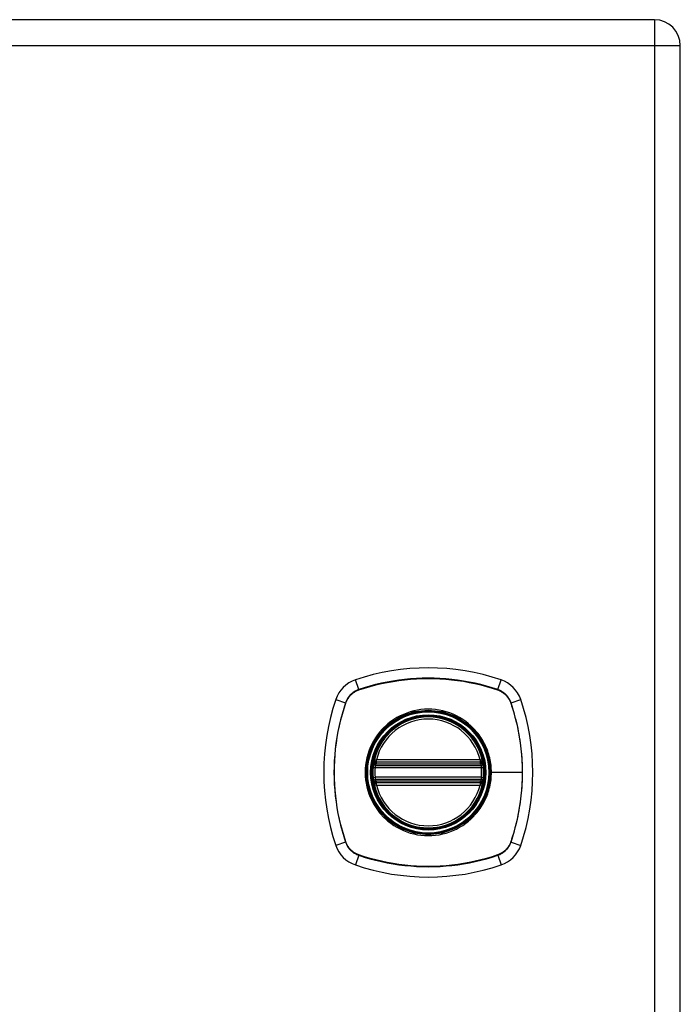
# Model space of a CAD drawing. Header units: inches. Extents: x 2.3 to 72.2, y 3.3 to 39.4.
# Tile 71 of 76: x 28.3 to 32.1, y 21.8 to 27.4. Entities that reach past the tile are written whole.
import ezdxf

# ---------------------------------------------------------------- set-up
doc = ezdxf.new("R2010")
doc.units = ezdxf.units.IN
doc.header["$MEASUREMENT"] = 0
doc.layers.add('Visible Edges(ANSI)', color=7, linetype='Continuous', lineweight=25)
doc.layers.add('Visible Tangent Edges(ANSI)', color=7, linetype='Continuous', lineweight=25)

msp = doc.modelspace()

# ---------------------------------------------------------------- linework, layer by layer
at = {"layer": 'Visible Edges(ANSI)'}
for p, q in [((31.9148, 27.3681), (20.2888, 27.3681)), ((32.0608, 7.7111), (32.0608, 27.2221)), ((30.34, 23.1575), (30.9336, 23.1575)), ((30.3441, 23.1773), (30.9295, 23.1773)), ((30.9336, 23.0787), (30.34, 23.0787)), ((30.9295, 23.0589), (30.3441, 23.0589))]:
    msp.add_line(p, q, dxfattribs=at)
at = {"layer": 'Visible Edges(ANSI)', "flags": 128}
for points in [[(30.3284, 23.1713), (30.3284, 23.1713), (30.3284, 23.1711), (30.3283, 23.1708), (30.3282, 23.1705), (30.3282, 23.17), (30.3281, 23.1694), (30.328, 23.1688), (30.3278, 23.168), (30.3277, 23.1672), (30.3276, 23.1662), (30.3274, 23.1652), (30.3272, 23.1641), (30.3271, 23.1629), (30.3269, 23.1617), (30.3267, 23.1604), (30.3265, 23.159), (30.3263, 23.1576), (30.3262, 23.1561), (30.326, 23.1546), (30.3258, 23.1531), (30.3256, 23.1515), (30.3255, 23.15), (30.3253, 23.1484), (30.3252, 23.1468)], [(30.9485, 23.1468), (30.9484, 23.1484), (30.9482, 23.15), (30.948, 23.1515), (30.9479, 23.1531), (30.9477, 23.1546), (30.9475, 23.1561), (30.9473, 23.1576), (30.9471, 23.159), (30.947, 23.1604), (30.9468, 23.1617), (30.9466, 23.1629), (30.9464, 23.1641), (30.9463, 23.1652), (30.9461, 23.1662), (30.946, 23.1672), (30.9458, 23.168), (30.9457, 23.1688), (30.9456, 23.1694), (30.9455, 23.17), (30.9454, 23.1705), (30.9454, 23.1708), (30.9453, 23.1711), (30.9453, 23.1713), (30.9453, 23.1713)], [(30.3252, 23.0895), (30.3253, 23.0879), (30.3255, 23.0863), (30.3256, 23.0847), (30.3258, 23.0832), (30.326, 23.0816), (30.3262, 23.0801), (30.3263, 23.0787), (30.3265, 23.0773), (30.3267, 23.0759), (30.3269, 23.0746), (30.3271, 23.0733), (30.3272, 23.0722), (30.3274, 23.0711), (30.3276, 23.07), (30.3277, 23.0691), (30.3278, 23.0682), (30.328, 23.0675), (30.3281, 23.0668), (30.3282, 23.0662), (30.3282, 23.0658), (30.3283, 23.0654), (30.3284, 23.0651), (30.3284, 23.065), (30.3284, 23.0649)], [(30.9453, 23.0649), (30.9453, 23.065), (30.9453, 23.0651), (30.9454, 23.0654), (30.9454, 23.0658), (30.9455, 23.0662), (30.9456, 23.0668), (30.9457, 23.0675), (30.9458, 23.0682), (30.946, 23.0691), (30.9461, 23.07), (30.9463, 23.0711), (30.9464, 23.0722), (30.9466, 23.0733), (30.9468, 23.0746), (30.947, 23.0759), (30.9471, 23.0773), (30.9473, 23.0787), (30.9475, 23.0801), (30.9477, 23.0816), (30.9479, 23.0832), (30.948, 23.0847), (30.9482, 23.0863), (30.9484, 23.0879), (30.9485, 23.0895)]]:
    msp.add_lwpolyline(points, dxfattribs=at)
at = {"layer": 'Visible Edges(ANSI)'}
for radius in [0.3199, 0.315]:
    msp.add_circle((30.6368, 23.1181), radius, dxfattribs=at)
for centre, radius, start, end in [((31.9148, 27.2221), 0.146, 0, 90), ((30.6368, 22.4291), 1.2795, 71.2278, 108.7722), ((30.2821, 23.4729), 0.1772, 108.7722, 161.2278), ((30.9916, 23.4729), 0.1772, 18.7722, 71.2278), ((31.3258, 23.1181), 1.2795, 161.2278, 198.7722), ((29.9479, 23.1181), 1.2795, 341.2278, 18.7722), ((30.6368, 23.1181), 0.313, 13.6344, 166.3656), ((30.6368, 23.1181), 0.313, 166.3656, 170.216), ((30.3441, 23.1891), 0.0118, 166.3656, 270), ((30.9295, 23.1891), 0.0118, 270, 13.6344), ((30.6368, 23.1181), 0.313, 9.784, 13.6344), ((30.6368, 23.1181), 0.313, 174.7499, 185.2501), ((30.34, 23.1693), 0.0118, 170.216, 270), ((30.9336, 23.1693), 0.0118, 270, 9.784), ((30.6368, 23.1181), 0.313, 354.7499, 5.2501), ((30.34, 23.0669), 0.0118, 90, 189.784), ((30.9336, 23.0669), 0.0118, 350.216, 90), ((30.6368, 23.1181), 0.313, 189.784, 193.6344), ((30.3441, 23.0471), 0.0118, 90, 193.6344), ((30.6368, 23.1181), 0.313, 193.6344, 346.3656), ((30.9295, 23.0471), 0.0118, 346.3656, 90), ((30.6368, 23.1181), 0.313, 346.3656, 350.216), ((30.2821, 22.7634), 0.1772, 198.7722, 251.2278), ((30.9916, 22.7634), 0.1772, 288.7722, 341.2278), ((30.6368, 23.8071), 1.2795, 251.2278, 288.7722)]:
    msp.add_arc(centre, radius, start, end, dxfattribs=at)
at = {"layer": 'Visible Tangent Edges(ANSI)'}
for p, q in [((31.9148, 27.3681), (31.9148, 27.2221)), ((20.2888, 27.2221), (31.9148, 27.2221)), ((31.9148, 27.2221), (32.0608, 27.2221)), ((31.9148, 27.2221), (31.9148, 7.7111)), ((30.2437, 23.5857), (30.2251, 23.6406)), ((31.0299, 23.5857), (31.0486, 23.6406)), ((30.2444, 23.5836), (30.2449, 23.5838)), ((31.0288, 23.5838), (31.0292, 23.5836)), ((30.1143, 23.5299), (30.1693, 23.5112)), ((31.1044, 23.5112), (31.1593, 23.5299)), ((30.1712, 23.5101), (30.1713, 23.5105)), ((31.1023, 23.5105), (31.1025, 23.5101)), ((30.3327, 23.1919), (30.3441, 23.1891)), ((30.3441, 23.1773), (30.3441, 23.1891)), ((30.9295, 23.1891), (30.3441, 23.1891)), ((30.9295, 23.1891), (30.941, 23.1919)), ((30.9295, 23.1891), (30.9295, 23.1773)), ((30.3252, 23.1468), (30.3369, 23.1457)), ((30.3344, 23.1703), (30.3284, 23.1713)), ((30.3369, 23.1457), (30.9367, 23.1457)), ((30.34, 23.1575), (30.34, 23.1676)), ((30.3441, 23.1674), (30.3441, 23.1773)), ((30.3441, 23.1674), (30.9295, 23.1674)), ((30.9295, 23.1773), (30.9295, 23.1674)), ((30.9336, 23.1676), (30.9336, 23.1575)), ((30.9367, 23.1457), (30.9485, 23.1468)), ((30.9453, 23.1713), (30.9393, 23.1703)), ((30.3252, 23.0895), (30.3369, 23.0906)), ((30.9367, 23.0906), (30.3369, 23.0906)), ((30.34, 23.0687), (30.34, 23.0787)), ((30.9336, 23.0787), (30.9336, 23.0687)), ((30.9367, 23.0906), (30.9485, 23.0895)), ((30.989, 23.1181), (30.9937, 23.1181)), ((31.1677, 23.1181), (30.9937, 23.1181)), ((30.3284, 23.0649), (30.3344, 23.066)), ((30.3441, 23.0471), (30.3327, 23.0443)), ((30.3441, 23.0589), (30.3441, 23.0688)), ((30.9295, 23.0688), (30.3441, 23.0688)), ((30.3441, 23.0471), (30.3441, 23.0589)), ((30.3441, 23.0471), (30.9295, 23.0471)), ((30.9295, 23.0688), (30.9295, 23.0589)), ((30.9295, 23.0589), (30.9295, 23.0471)), ((30.941, 23.0443), (30.9295, 23.0471)), ((30.9393, 23.066), (30.9453, 23.0649)), ((30.1693, 22.725), (30.1143, 22.7064)), ((30.1713, 22.7257), (30.1712, 22.7261)), ((31.1025, 22.7261), (31.1023, 22.7257)), ((31.1044, 22.725), (31.1593, 22.7064)), ((30.2437, 22.6505), (30.2251, 22.5956)), ((30.2449, 22.6525), (30.2444, 22.6526)), ((31.0292, 22.6526), (31.0288, 22.6525)), ((31.0299, 22.6505), (31.0486, 22.5956))]:
    msp.add_line(p, q, dxfattribs=at)
at = {"layer": 'Visible Tangent Edges(ANSI)', "flags": 128}
for points in [[(31.0299, 23.5857), (30.9982, 23.5959), (30.9662, 23.6053), (30.9339, 23.6138), (30.9014, 23.6215), (30.8686, 23.6282), (30.8356, 23.6341), (30.8025, 23.6391), (30.7693, 23.6431), (30.736, 23.6463), (30.7027, 23.6485), (30.6694, 23.6498), (30.6361, 23.6503), (30.6028, 23.6498), (30.5696, 23.6484), (30.5363, 23.6462), (30.5032, 23.643), (30.4701, 23.6389), (30.4372, 23.634), (30.4044, 23.6281), (30.3719, 23.6214), (30.3395, 23.6138), (30.3073, 23.6053), (30.2754, 23.5959), (30.2437, 23.5857)], [(30.2449, 23.5838), (30.2764, 23.5941), (30.3082, 23.6035), (30.3402, 23.6121), (30.3725, 23.6197), (30.405, 23.6265), (30.4377, 23.6324), (30.4705, 23.6375), (30.5035, 23.6416), (30.5365, 23.6448), (30.5697, 23.6471), (30.6029, 23.6485), (30.6361, 23.6489), (30.6693, 23.6485), (30.7026, 23.6472), (30.7358, 23.6449), (30.769, 23.6417), (30.8022, 23.6376), (30.8352, 23.6326), (30.868, 23.6267), (30.9007, 23.6198), (30.9332, 23.6121), (30.9653, 23.6035), (30.9972, 23.5941), (31.0288, 23.5838)], [(30.2437, 23.5857), (30.2394, 23.5842), (30.2352, 23.5825), (30.2311, 23.5806), (30.227, 23.5786), (30.223, 23.5764), (30.2191, 23.5741), (30.2153, 23.5717), (30.2115, 23.569), (30.2079, 23.5663), (30.2044, 23.5634), (30.201, 23.5604), (30.1977, 23.5572), (30.1946, 23.5539), (30.1915, 23.5505), (30.1887, 23.547), (30.1859, 23.5434), (30.1833, 23.5397), (30.1808, 23.5359), (30.1785, 23.532), (30.1763, 23.528), (30.1743, 23.5239), (30.1725, 23.5197), (30.1708, 23.5155), (30.1693, 23.5112)], [(30.1713, 23.5105), (30.1729, 23.5147), (30.1746, 23.5188), (30.1764, 23.5229), (30.1784, 23.5269), (30.1806, 23.5308), (30.1829, 23.5346), (30.1853, 23.5383), (30.1879, 23.542), (30.1906, 23.5455), (30.1934, 23.549), (30.1964, 23.5523), (30.1995, 23.5555), (30.2027, 23.5586), (30.206, 23.5615), (30.2094, 23.5644), (30.213, 23.5671), (30.2166, 23.5697), (30.2203, 23.5721), (30.2242, 23.5744), (30.2281, 23.5765), (30.232, 23.5785), (30.2361, 23.5804), (30.2402, 23.5821), (30.2444, 23.5836)], [(31.0292, 23.5836), (31.0334, 23.5821), (31.0376, 23.5804), (31.0416, 23.5785), (31.0456, 23.5765), (31.0495, 23.5744), (31.0533, 23.5721), (31.0571, 23.5697), (31.0607, 23.5671), (31.0642, 23.5644), (31.0677, 23.5615), (31.071, 23.5586), (31.0742, 23.5555), (31.0773, 23.5523), (31.0803, 23.549), (31.0831, 23.5455), (31.0858, 23.542), (31.0884, 23.5383), (31.0908, 23.5346), (31.0931, 23.5308), (31.0953, 23.5269), (31.0973, 23.5229), (31.0991, 23.5188), (31.1008, 23.5147), (31.1023, 23.5105)], [(31.1044, 23.5112), (31.1029, 23.5155), (31.1012, 23.5197), (31.0993, 23.5239), (31.0973, 23.528), (31.0952, 23.532), (31.0928, 23.5359), (31.0904, 23.5397), (31.0878, 23.5434), (31.085, 23.547), (31.0821, 23.5505), (31.0791, 23.5539), (31.0759, 23.5572), (31.0727, 23.5604), (31.0693, 23.5634), (31.0657, 23.5663), (31.0621, 23.569), (31.0584, 23.5717), (31.0546, 23.5741), (31.0507, 23.5764), (31.0467, 23.5786), (31.0426, 23.5806), (31.0384, 23.5825), (31.0342, 23.5842), (31.0299, 23.5857)], [(30.1693, 23.5112), (30.159, 23.4795), (30.1496, 23.4475), (30.1411, 23.4152), (30.1335, 23.3827), (30.1267, 23.3499), (30.1209, 23.3169), (30.1159, 23.2838), (30.1118, 23.2506), (30.1087, 23.2173), (30.1065, 23.184), (30.1051, 23.1507), (30.1047, 23.1174), (30.1052, 23.0841), (30.1065, 23.0508), (30.1088, 23.0176), (30.112, 22.9844), (30.116, 22.9514), (30.121, 22.9185), (30.1268, 22.8857), (30.1336, 22.8531), (30.1412, 22.8208), (30.1497, 22.7886), (30.159, 22.7567), (30.1693, 22.725)], [(30.1712, 22.7261), (30.1609, 22.7577), (30.1515, 22.7895), (30.1429, 22.8215), (30.1352, 22.8538), (30.1284, 22.8863), (30.1225, 22.919), (30.1175, 22.9518), (30.1134, 22.9848), (30.1102, 23.0178), (30.1079, 23.051), (30.1065, 23.0842), (30.106, 23.1174), (30.1064, 23.1506), (30.1078, 23.1839), (30.1101, 23.2171), (30.1132, 23.2503), (30.1173, 23.2834), (30.1224, 23.3165), (30.1283, 23.3493), (30.1351, 23.382), (30.1428, 23.4144), (30.1514, 23.4466), (30.1609, 23.4785), (30.1712, 23.5101)], [(30.989, 23.1181), (30.9802, 23.0396), (30.9542, 22.9651), (30.9121, 22.8981), (30.8564, 22.8425), (30.7896, 22.8007), (30.715, 22.7747), (30.6364, 22.766), (30.5581, 22.7749), (30.4836, 22.801), (30.4167, 22.8429), (30.3612, 22.8986), (30.3195, 22.9652), (30.2935, 23.04), (30.2847, 23.1183), (30.2935, 23.1968), (30.3196, 23.2714), (30.3616, 23.3382), (30.4172, 23.3937), (30.4839, 23.4355), (30.5584, 23.4614), (30.637, 23.4703), (30.7155, 23.4614), (30.79, 23.4353), (30.8569, 23.3934), (30.9124, 23.3378), (30.9543, 23.2709), (30.9802, 23.1965), (30.989, 23.1181)], [(30.8644, 23.3927), (30.8483, 23.4054), (30.8314, 23.417), (30.8138, 23.4278), (30.7956, 23.4375), (30.7769, 23.4462), (30.7578, 23.4537), (30.7383, 23.4602), (30.7184, 23.4655), (30.6984, 23.4696), (30.678, 23.4726), (30.6574, 23.4744), (30.6367, 23.475), (30.6161, 23.4744), (30.5956, 23.4726), (30.5752, 23.4696), (30.555, 23.4654), (30.5351, 23.4601), (30.5156, 23.4536), (30.4964, 23.4461), (30.4778, 23.4374), (30.4597, 23.4277), (30.4422, 23.417), (30.4254, 23.4053), (30.4093, 23.3927)], [(31.1025, 23.5101), (31.1077, 23.4943), (31.1128, 23.4785), (31.1176, 23.4627), (31.1222, 23.4467), (31.1266, 23.4307), (31.1308, 23.4146), (31.1347, 23.3985), (31.1385, 23.3823), (31.142, 23.3661), (31.1453, 23.3498), (31.1484, 23.3334), (31.1512, 23.317), (31.1538, 23.3005), (31.1562, 23.284), (31.1584, 23.2675), (31.1603, 23.251), (31.1621, 23.2344), (31.1635, 23.2178), (31.1648, 23.2012), (31.1658, 23.1846), (31.1666, 23.168), (31.1672, 23.1513), (31.1675, 23.1347), (31.1677, 23.1181)], [(31.1044, 22.725), (31.1146, 22.7567), (31.124, 22.7887), (31.1325, 22.8209), (31.1402, 22.8535), (31.1469, 22.8862), (31.1528, 22.9192), (31.1577, 22.9523), (31.1618, 22.9854), (31.165, 23.0187), (31.1672, 23.052), (31.1685, 23.0853), (31.169, 23.1186), (31.1685, 23.1519), (31.1671, 23.1851), (31.1649, 23.2184), (31.1617, 23.2516), (31.1576, 23.2847), (31.1527, 23.3177), (31.1468, 23.3505), (31.1401, 23.3831), (31.1325, 23.4155), (31.124, 23.4477), (31.1146, 23.4796), (31.1044, 23.5112)], [(30.4093, 23.3927), (30.4071, 23.3909), (30.405, 23.3892), (30.4029, 23.3873), (30.4008, 23.3855), (30.3988, 23.3837), (30.3967, 23.3818), (30.3947, 23.3799), (30.3926, 23.378), (30.3906, 23.3761), (30.3886, 23.3742), (30.3866, 23.3722), (30.3847, 23.3703), (30.3827, 23.3683), (30.3808, 23.3663), (30.3788, 23.3643), (30.3769, 23.3623), (30.375, 23.3603), (30.3732, 23.3582), (30.3713, 23.3562), (30.3694, 23.3541), (30.3676, 23.352), (30.3658, 23.3499), (30.364, 23.3478), (30.3622, 23.3457)], [(30.9114, 23.3457), (30.9097, 23.3478), (30.9079, 23.3499), (30.906, 23.352), (30.9042, 23.3541), (30.9024, 23.3562), (30.9005, 23.3583), (30.8986, 23.3603), (30.8967, 23.3623), (30.8948, 23.3643), (30.8929, 23.3663), (30.8909, 23.3683), (30.889, 23.3703), (30.887, 23.3723), (30.885, 23.3742), (30.883, 23.3761), (30.881, 23.378), (30.879, 23.3799), (30.8769, 23.3818), (30.8749, 23.3837), (30.8728, 23.3855), (30.8707, 23.3873), (30.8686, 23.3892), (30.8665, 23.391), (30.8644, 23.3927)], [(30.3622, 23.3457), (30.3496, 23.3296), (30.3379, 23.3127), (30.3271, 23.2951), (30.3174, 23.277), (30.3087, 23.2582), (30.3011, 23.2391), (30.2947, 23.2195), (30.2894, 23.1996), (30.2853, 23.1795), (30.2823, 23.1592), (30.2805, 23.1386), (30.28, 23.118), (30.2806, 23.0974), (30.2823, 23.0769), (30.2853, 23.0566), (30.2895, 23.0365), (30.2948, 23.0165), (30.3013, 22.9969), (30.3089, 22.9777), (30.3175, 22.959), (30.3272, 22.941), (30.3379, 22.9235), (30.3496, 22.9067), (30.3622, 22.8906)], [(30.9937, 23.1181), (30.9936, 23.1284), (30.9931, 23.1386), (30.9924, 23.1489), (30.9913, 23.1592), (30.99, 23.1694), (30.9883, 23.1796), (30.9864, 23.1897), (30.9842, 23.1998), (30.9817, 23.2098), (30.9789, 23.2197), (30.9758, 23.2295), (30.9725, 23.2391), (30.9689, 23.2487), (30.9649, 23.2582), (30.9608, 23.2676), (30.9563, 23.2769), (30.9516, 23.2861), (30.9466, 23.2951), (30.9413, 23.304), (30.9358, 23.3126), (30.9301, 23.3212), (30.9241, 23.3295), (30.9179, 23.3377), (30.9114, 23.3457)], [(30.3327, 23.1919), (30.3324, 23.191), (30.3322, 23.19), (30.3321, 23.1891), (30.3319, 23.1881), (30.3318, 23.1872), (30.3317, 23.1862), (30.3316, 23.1853), (30.3316, 23.1843), (30.3315, 23.1834), (30.3315, 23.1824), (30.3315, 23.1815), (30.3316, 23.1806), (30.3317, 23.1796), (30.3318, 23.1787), (30.3319, 23.1778), (30.332, 23.1769), (30.3322, 23.176), (30.3324, 23.1751), (30.3327, 23.1742), (30.3329, 23.1734), (30.3332, 23.1726), (30.3336, 23.1718), (30.3339, 23.171), (30.3344, 23.1703)], [(30.9393, 23.1703), (30.9397, 23.171), (30.9401, 23.1718), (30.9404, 23.1726), (30.9407, 23.1734), (30.941, 23.1742), (30.9412, 23.1751), (30.9414, 23.176), (30.9416, 23.1769), (30.9418, 23.1778), (30.9419, 23.1787), (30.942, 23.1796), (30.9421, 23.1806), (30.9421, 23.1815), (30.9421, 23.1824), (30.9421, 23.1834), (30.9421, 23.1843), (30.942, 23.1853), (30.942, 23.1862), (30.9419, 23.1872), (30.9417, 23.1881), (30.9416, 23.1891), (30.9414, 23.19), (30.9412, 23.191), (30.941, 23.1919)], [(30.3344, 23.1703), (30.3345, 23.1701), (30.3347, 23.17), (30.3349, 23.1698), (30.3351, 23.1697), (30.3353, 23.1695), (30.3356, 23.1694), (30.3358, 23.1692), (30.336, 23.1691), (30.3362, 23.1689), (30.3365, 23.1688), (30.3367, 23.1687), (30.3369, 23.1686), (30.3372, 23.1685), (30.3374, 23.1684), (30.3377, 23.1683), (30.3379, 23.1682), (30.3382, 23.1681), (30.3384, 23.168), (30.3387, 23.1679), (30.339, 23.1678), (30.3392, 23.1677), (30.3395, 23.1677), (30.3398, 23.1676), (30.34, 23.1676)], [(30.3369, 23.1457), (30.3371, 23.1464), (30.3372, 23.1472), (30.3374, 23.148), (30.3375, 23.1487), (30.3377, 23.1495), (30.3379, 23.1502), (30.3381, 23.1509), (30.3382, 23.1516), (30.3384, 23.1522), (30.3386, 23.1529), (30.3388, 23.1535), (30.3389, 23.154), (30.3391, 23.1546), (30.3392, 23.155), (30.3394, 23.1555), (30.3395, 23.1559), (30.3396, 23.1563), (30.3397, 23.1566), (30.3398, 23.1569), (30.3399, 23.1571), (30.3399, 23.1573), (30.34, 23.1574), (30.34, 23.1575), (30.34, 23.1575)], [(30.34, 23.1676), (30.3402, 23.1676), (30.3404, 23.1675), (30.3405, 23.1675), (30.3407, 23.1675), (30.3409, 23.1675), (30.341, 23.1675), (30.3412, 23.1675), (30.3414, 23.1675), (30.3416, 23.1675), (30.3417, 23.1675), (30.3419, 23.1674), (30.3421, 23.1674), (30.3422, 23.1674), (30.3424, 23.1674), (30.3426, 23.1674), (30.3428, 23.1674), (30.3429, 23.1674), (30.3431, 23.1674), (30.3433, 23.1674), (30.3434, 23.1674), (30.3436, 23.1674), (30.3438, 23.1674), (30.344, 23.1674), (30.3441, 23.1674)], [(30.9295, 23.1674), (30.9297, 23.1674), (30.9299, 23.1674), (30.93, 23.1674), (30.9302, 23.1674), (30.9304, 23.1674), (30.9306, 23.1674), (30.9307, 23.1674), (30.9309, 23.1674), (30.9311, 23.1674), (30.9312, 23.1674), (30.9314, 23.1674), (30.9316, 23.1674), (30.9318, 23.1674), (30.9319, 23.1675), (30.9321, 23.1675), (30.9323, 23.1675), (30.9324, 23.1675), (30.9326, 23.1675), (30.9328, 23.1675), (30.933, 23.1675), (30.9331, 23.1675), (30.9333, 23.1675), (30.9335, 23.1676), (30.9336, 23.1676)], [(30.9336, 23.1676), (30.9339, 23.1676), (30.9342, 23.1677), (30.9344, 23.1677), (30.9347, 23.1678), (30.935, 23.1679), (30.9352, 23.168), (30.9355, 23.1681), (30.9357, 23.1682), (30.936, 23.1683), (30.9362, 23.1684), (30.9365, 23.1685), (30.9367, 23.1686), (30.937, 23.1687), (30.9372, 23.1688), (30.9374, 23.1689), (30.9377, 23.1691), (30.9379, 23.1692), (30.9381, 23.1694), (30.9383, 23.1695), (30.9385, 23.1697), (30.9387, 23.1698), (30.9389, 23.17), (30.9391, 23.1701), (30.9393, 23.1703)], [(30.9336, 23.1575), (30.9336, 23.1575), (30.9337, 23.1574), (30.9337, 23.1573), (30.9338, 23.1571), (30.9338, 23.1569), (30.9339, 23.1566), (30.934, 23.1563), (30.9342, 23.1559), (30.9343, 23.1555), (30.9344, 23.155), (30.9346, 23.1546), (30.9347, 23.154), (30.9349, 23.1535), (30.9351, 23.1529), (30.9353, 23.1522), (30.9354, 23.1516), (30.9356, 23.1509), (30.9358, 23.1502), (30.936, 23.1495), (30.9361, 23.1487), (30.9363, 23.148), (30.9364, 23.1472), (30.9366, 23.1464), (30.9367, 23.1457)], [(30.34, 23.0787), (30.34, 23.0788), (30.34, 23.0789), (30.3399, 23.079), (30.3399, 23.0792), (30.3398, 23.0794), (30.3397, 23.0797), (30.3396, 23.08), (30.3395, 23.0803), (30.3394, 23.0808), (30.3392, 23.0812), (30.3391, 23.0817), (30.3389, 23.0822), (30.3387, 23.0828), (30.3386, 23.0834), (30.3384, 23.084), (30.3382, 23.0847), (30.3381, 23.0854), (30.3379, 23.0861), (30.3377, 23.0868), (30.3375, 23.0875), (30.3374, 23.0883), (30.3372, 23.089), (30.3371, 23.0898), (30.3369, 23.0906)], [(30.9114, 22.8906), (30.9179, 22.8986), (30.9241, 22.9068), (30.9301, 22.9151), (30.9359, 22.9237), (30.9414, 22.9324), (30.9466, 22.9413), (30.9516, 22.9503), (30.9563, 22.9594), (30.9608, 22.9687), (30.965, 22.9781), (30.9689, 22.9875), (30.9725, 22.9971), (30.9759, 23.0068), (30.9789, 23.0166), (30.9817, 23.0265), (30.9842, 23.0365), (30.9864, 23.0466), (30.9884, 23.0567), (30.99, 23.0669), (30.9913, 23.0771), (30.9924, 23.0874), (30.9931, 23.0976), (30.9936, 23.1079), (30.9937, 23.1181)], [(30.9367, 23.0906), (30.9366, 23.0898), (30.9364, 23.089), (30.9363, 23.0883), (30.9361, 23.0875), (30.936, 23.0868), (30.9358, 23.0861), (30.9356, 23.0854), (30.9354, 23.0847), (30.9353, 23.084), (30.9351, 23.0834), (30.9349, 23.0828), (30.9347, 23.0822), (30.9346, 23.0817), (30.9344, 23.0812), (30.9343, 23.0808), (30.9342, 23.0803), (30.934, 23.08), (30.9339, 23.0797), (30.9338, 23.0794), (30.9338, 23.0792), (30.9337, 23.079), (30.9337, 23.0789), (30.9336, 23.0788), (30.9336, 23.0787)], [(31.1677, 23.1181), (31.1675, 23.1015), (31.1672, 23.085), (31.1666, 23.0684), (31.1658, 23.0518), (31.1648, 23.0352), (31.1636, 23.0186), (31.1621, 23.002), (31.1604, 22.9854), (31.1584, 22.9689), (31.1562, 22.9524), (31.1539, 22.9359), (31.1512, 22.9194), (31.1484, 22.903), (31.1453, 22.8866), (31.142, 22.8703), (31.1385, 22.854), (31.1347, 22.8378), (31.1308, 22.8216), (31.1266, 22.8055), (31.1222, 22.7895), (31.1176, 22.7735), (31.1128, 22.7576), (31.1078, 22.7419), (31.1025, 22.7261)], [(30.3344, 23.066), (30.3339, 23.0652), (30.3336, 23.0645), (30.3332, 23.0637), (30.3329, 23.0628), (30.3327, 23.062), (30.3324, 23.0611), (30.3322, 23.0603), (30.332, 23.0594), (30.3319, 23.0585), (30.3318, 23.0575), (30.3317, 23.0566), (30.3316, 23.0557), (30.3315, 23.0547), (30.3315, 23.0538), (30.3315, 23.0529), (30.3316, 23.0519), (30.3316, 23.051), (30.3317, 23.05), (30.3318, 23.0491), (30.3319, 23.0481), (30.3321, 23.0472), (30.3322, 23.0462), (30.3324, 23.0453), (30.3327, 23.0443)], [(30.34, 23.0687), (30.3398, 23.0686), (30.3395, 23.0686), (30.3392, 23.0685), (30.339, 23.0684), (30.3387, 23.0683), (30.3384, 23.0683), (30.3382, 23.0682), (30.3379, 23.0681), (30.3377, 23.068), (30.3374, 23.0679), (30.3372, 23.0678), (30.3369, 23.0677), (30.3367, 23.0675), (30.3365, 23.0674), (30.3362, 23.0673), (30.336, 23.0672), (30.3358, 23.067), (30.3356, 23.0669), (30.3353, 23.0667), (30.3351, 23.0666), (30.3349, 23.0664), (30.3347, 23.0663), (30.3345, 23.0661), (30.3344, 23.066)], [(30.3441, 23.0688), (30.344, 23.0688), (30.3438, 23.0688), (30.3436, 23.0688), (30.3434, 23.0688), (30.3433, 23.0688), (30.3431, 23.0688), (30.3429, 23.0688), (30.3428, 23.0688), (30.3426, 23.0688), (30.3424, 23.0688), (30.3422, 23.0688), (30.3421, 23.0688), (30.3419, 23.0688), (30.3417, 23.0688), (30.3416, 23.0688), (30.3414, 23.0688), (30.3412, 23.0688), (30.341, 23.0687), (30.3409, 23.0687), (30.3407, 23.0687), (30.3405, 23.0687), (30.3404, 23.0687), (30.3402, 23.0687), (30.34, 23.0687)], [(30.9336, 23.0687), (30.9335, 23.0687), (30.9333, 23.0687), (30.9331, 23.0687), (30.933, 23.0687), (30.9328, 23.0687), (30.9326, 23.0687), (30.9324, 23.0688), (30.9323, 23.0688), (30.9321, 23.0688), (30.9319, 23.0688), (30.9318, 23.0688), (30.9316, 23.0688), (30.9314, 23.0688), (30.9312, 23.0688), (30.9311, 23.0688), (30.9309, 23.0688), (30.9307, 23.0688), (30.9306, 23.0688), (30.9304, 23.0688), (30.9302, 23.0688), (30.93, 23.0688), (30.9299, 23.0688), (30.9297, 23.0688), (30.9295, 23.0688)], [(30.9393, 23.066), (30.9391, 23.0661), (30.9389, 23.0663), (30.9387, 23.0664), (30.9385, 23.0666), (30.9383, 23.0667), (30.9381, 23.0669), (30.9379, 23.067), (30.9377, 23.0672), (30.9374, 23.0673), (30.9372, 23.0674), (30.937, 23.0675), (30.9367, 23.0677), (30.9365, 23.0678), (30.9362, 23.0679), (30.936, 23.068), (30.9357, 23.0681), (30.9355, 23.0682), (30.9352, 23.0683), (30.935, 23.0683), (30.9347, 23.0684), (30.9344, 23.0685), (30.9342, 23.0686), (30.9339, 23.0686), (30.9336, 23.0687)], [(30.941, 23.0443), (30.9412, 23.0453), (30.9414, 23.0462), (30.9416, 23.0472), (30.9417, 23.0481), (30.9419, 23.0491), (30.942, 23.05), (30.942, 23.051), (30.9421, 23.0519), (30.9421, 23.0529), (30.9421, 23.0538), (30.9421, 23.0547), (30.9421, 23.0557), (30.942, 23.0566), (30.9419, 23.0575), (30.9418, 23.0585), (30.9416, 23.0594), (30.9414, 23.0603), (30.9412, 23.0611), (30.941, 23.062), (30.9407, 23.0628), (30.9404, 23.0637), (30.9401, 23.0645), (30.9397, 23.0652), (30.9393, 23.066)], [(30.3622, 22.8906), (30.364, 22.8884), (30.3658, 22.8863), (30.3676, 22.8842), (30.3694, 22.8821), (30.3713, 22.8801), (30.3732, 22.878), (30.375, 22.876), (30.3769, 22.8739), (30.3788, 22.8719), (30.3808, 22.8699), (30.3827, 22.8679), (30.3846, 22.866), (30.3866, 22.864), (30.3886, 22.8621), (30.3906, 22.8601), (30.3926, 22.8582), (30.3946, 22.8563), (30.3967, 22.8545), (30.3988, 22.8526), (30.4008, 22.8507), (30.4029, 22.8489), (30.405, 22.8471), (30.4071, 22.8453), (30.4093, 22.8435)], [(30.8644, 22.8435), (30.8665, 22.8453), (30.8686, 22.8471), (30.8707, 22.8489), (30.8728, 22.8507), (30.8749, 22.8526), (30.8769, 22.8544), (30.879, 22.8563), (30.881, 22.8582), (30.883, 22.8601), (30.885, 22.862), (30.887, 22.864), (30.889, 22.8659), (30.8909, 22.8679), (30.8929, 22.8699), (30.8948, 22.8719), (30.8967, 22.8739), (30.8986, 22.8759), (30.9005, 22.878), (30.9023, 22.88), (30.9042, 22.8821), (30.906, 22.8842), (30.9078, 22.8863), (30.9097, 22.8884), (30.9114, 22.8906)], [(30.4093, 22.8435), (30.4254, 22.8309), (30.4423, 22.8192), (30.4599, 22.8085), (30.4781, 22.7988), (30.4967, 22.7901), (30.5159, 22.7825), (30.5354, 22.7761), (30.5552, 22.7707), (30.5753, 22.7666), (30.5956, 22.7636), (30.6161, 22.7619), (30.6368, 22.7613), (30.6574, 22.7618), (30.678, 22.7636), (30.6984, 22.7666), (30.7186, 22.7708), (30.7384, 22.7761), (30.758, 22.7825), (30.7771, 22.7901), (30.7958, 22.7987), (30.814, 22.8085), (30.8315, 22.8192), (30.8483, 22.8309), (30.8644, 22.8435)], [(30.1693, 22.725), (30.1708, 22.7207), (30.1725, 22.7165), (30.1743, 22.7124), (30.1763, 22.7083), (30.1785, 22.7043), (30.1808, 22.7004), (30.1833, 22.6965), (30.1859, 22.6928), (30.1887, 22.6892), (30.1915, 22.6857), (30.1946, 22.6823), (30.1977, 22.679), (30.201, 22.6759), (30.2044, 22.6728), (30.2079, 22.6699), (30.2115, 22.6672), (30.2153, 22.6646), (30.2191, 22.6621), (30.223, 22.6598), (30.227, 22.6576), (30.2311, 22.6556), (30.2352, 22.6538), (30.2394, 22.6521), (30.2437, 22.6505)], [(30.2444, 22.6526), (30.2402, 22.6541), (30.2361, 22.6558), (30.232, 22.6577), (30.2281, 22.6597), (30.2242, 22.6619), (30.2203, 22.6641), (30.2166, 22.6666), (30.213, 22.6692), (30.2094, 22.6719), (30.206, 22.6747), (30.2027, 22.6777), (30.1995, 22.6808), (30.1964, 22.684), (30.1934, 22.6873), (30.1906, 22.6907), (30.1879, 22.6943), (30.1853, 22.6979), (30.1828, 22.7016), (30.1806, 22.7054), (30.1784, 22.7093), (30.1764, 22.7133), (30.1746, 22.7174), (30.1729, 22.7215), (30.1713, 22.7257)], [(31.1023, 22.7257), (31.1008, 22.7215), (31.0991, 22.7174), (31.0972, 22.7133), (31.0952, 22.7094), (31.0931, 22.7054), (31.0908, 22.7016), (31.0884, 22.6979), (31.0858, 22.6943), (31.0831, 22.6907), (31.0803, 22.6873), (31.0773, 22.684), (31.0742, 22.6808), (31.071, 22.6777), (31.0677, 22.6747), (31.0642, 22.6719), (31.0607, 22.6691), (31.0571, 22.6666), (31.0533, 22.6641), (31.0495, 22.6618), (31.0456, 22.6597), (31.0416, 22.6577), (31.0376, 22.6558), (31.0334, 22.6541), (31.0292, 22.6526)], [(31.0299, 22.6505), (31.0342, 22.6521), (31.0384, 22.6538), (31.0426, 22.6556), (31.0467, 22.6576), (31.0507, 22.6598), (31.0546, 22.6621), (31.0584, 22.6646), (31.0621, 22.6672), (31.0657, 22.6699), (31.0693, 22.6728), (31.0727, 22.6759), (31.0759, 22.679), (31.0791, 22.6823), (31.0821, 22.6857), (31.085, 22.6892), (31.0878, 22.6928), (31.0904, 22.6965), (31.0928, 22.7004), (31.0952, 22.7043), (31.0973, 22.7083), (31.0993, 22.7124), (31.1012, 22.7165), (31.1029, 22.7207), (31.1044, 22.725)], [(30.2437, 22.6505), (30.2754, 22.6403), (30.3074, 22.6309), (30.3397, 22.6224), (30.3723, 22.6148), (30.4051, 22.608), (30.438, 22.6021), (30.4711, 22.5972), (30.5043, 22.5931), (30.5376, 22.59), (30.5709, 22.5877), (30.6043, 22.5864), (30.6375, 22.586), (30.6708, 22.5864), (30.7041, 22.5878), (30.7373, 22.5901), (30.7705, 22.5933), (30.8035, 22.5973), (30.8365, 22.6023), (30.8692, 22.6081), (30.9018, 22.6149), (30.9342, 22.6225), (30.9664, 22.631), (30.9983, 22.6403), (31.0299, 22.6505)], [(31.0288, 22.6525), (30.9973, 22.6422), (30.9655, 22.6327), (30.9334, 22.6242), (30.9011, 22.6165), (30.8686, 22.6097), (30.836, 22.6038), (30.8032, 22.5988), (30.7702, 22.5947), (30.7371, 22.5915), (30.704, 22.5892), (30.6708, 22.5878), (30.6375, 22.5873), (30.6043, 22.5877), (30.5711, 22.5891), (30.5378, 22.5913), (30.5046, 22.5945), (30.4715, 22.5986), (30.4385, 22.6037), (30.4056, 22.6096), (30.3729, 22.6164), (30.3405, 22.6241), (30.3083, 22.6327), (30.2764, 22.6422), (30.2449, 22.6525)]]:
    msp.add_lwpolyline(points, dxfattribs=at)
at = {"layer": 'Visible Tangent Edges(ANSI)'}
for radius in [0.3464, 0.3422, 0.3254, 0.3242]:
    msp.add_circle((30.6368, 23.1181), radius, dxfattribs=at)
for start, end in [(13.6344, 166.3656), (174.7499, 185.2501), (354.7499, 5.2501), (193.6344, 346.3656)]:
    msp.add_arc((30.6368, 23.1181), 0.3012, start, end, dxfattribs=at)
for centre, major_axis, ratio, start_param, end_param in [((30.2453, 23.581), (-0.00312, 0.00933), 0.002893, 1.047966, 1.288612), ((31.0283, 23.581), (-0.00312, -0.00933), 0.002893, 1.85298, 2.093627), ((30.1739, 23.5096), (0.00933, -0.00312), 0.002893, 1.85298, 2.093627), ((31.0997, 23.5096), (-0.00933, -0.00312), 0.002893, 4.189559, 4.430205), ((30.3287, 23.1713), (0.00773, 0.00893), 0.431674, 4.96723, 6.283185), ((30.34, 23.1659), (0.0021, 0.0116), 0.025638, 0, 1.426581), ((30.9336, 23.1659), (-0.0021, 0.0116), 0.025638, 4.856604, 6.283185), ((30.945, 23.1713), (-0.00773, 0.00893), 0.431674, 0, 1.315955), ((30.3287, 23.065), (0.00773, -0.00893), 0.431674, 0, 1.315955), ((30.34, 23.0704), (0.0021, -0.0116), 0.025638, 4.856604, 6.283185), ((30.9336, 23.0704), (-0.0021, -0.0116), 0.025638, 0, 1.426581), ((30.945, 23.065), (-0.00773, -0.00893), 0.431674, 4.96723, 6.283185), ((30.1739, 22.7266), (0.00933, 0.00312), 0.002893, 4.189559, 4.430205), ((31.0997, 22.7266), (-0.00933, 0.00312), 0.002893, 1.85298, 2.093627), ((30.2453, 22.6552), (0.00312, 0.00933), 0.002893, 1.85298, 2.093627), ((31.0283, 22.6552), (-0.00312, 0.00933), 0.002893, 4.189559, 4.430205)]:
    msp.add_ellipse(centre, major_axis=major_axis, ratio=ratio, start_param=start_param, end_param=end_param, dxfattribs=at)

doc.saveas('drawing.dxf')
